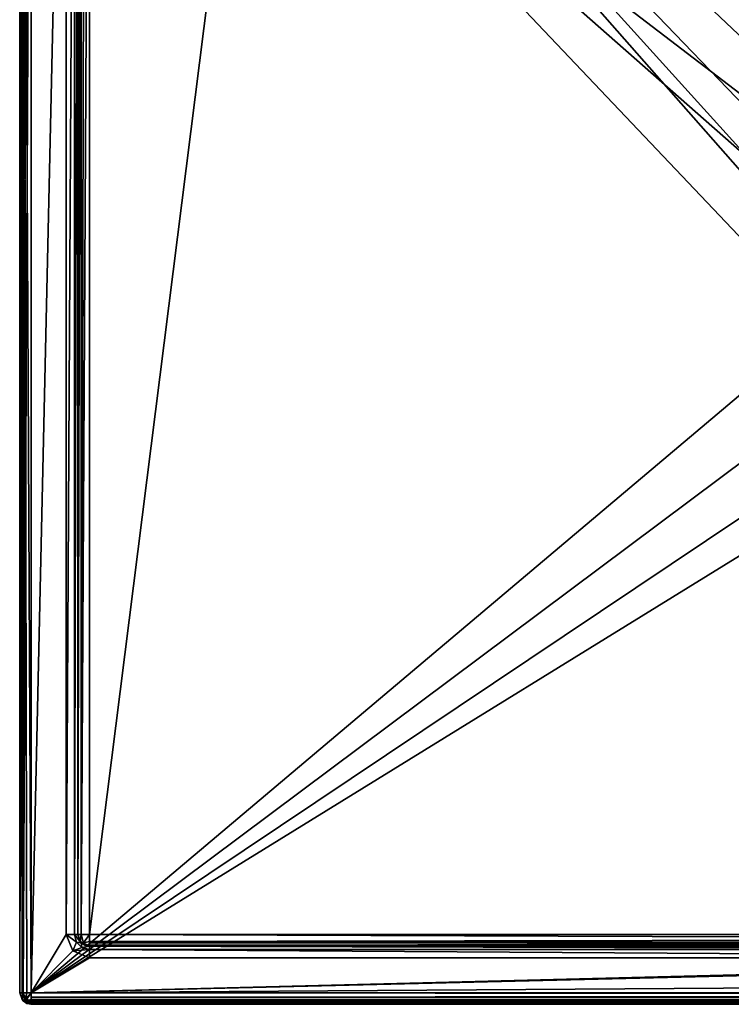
# Model space of a CAD drawing. Header units: millimetres. Extents: x -114 to 114, y -48 to 36.
# Tile 1 of 256: x -114 to -83, y -36 to 7. Entities that reach past the tile are written whole.
import ezdxf

# ---------------------------------------------------------------- set-up
doc = ezdxf.new("R2010")
doc.units = ezdxf.units.MM
doc.header["$LTSCALE"] = 65.185185
for name, color, linetype in [('1', 7, 'CONTINUOUS'), ('11', 7, 'CONTINUOUS'), ('14', 7, 'CONTINUOUS'), ('15', 7, 'CONTINUOUS'), ('2', 7, 'CONTINUOUS'), ('20', 7, 'CONTINUOUS'), ('21', 7, 'CONTINUOUS'), ('25', 7, 'CONTINUOUS'), ('26', 7, 'CONTINUOUS'), ('28', 7, 'CONTINUOUS'), ('3', 7, 'CONTINUOUS'), ('34', 7, 'CONTINUOUS'), ('38', 7, 'CONTINUOUS'), ('40', 7, 'CONTINUOUS'), ('46', 7, 'CONTINUOUS'), ('48', 7, 'CONTINUOUS'), ('6', 7, 'CONTINUOUS'), ('62', 7, 'CONTINUOUS'), ('66', 7, 'CONTINUOUS'), ('7', 7, 'CONTINUOUS'), ('8', 7, 'CONTINUOUS')]:
    doc.layers.add(name, color=color, linetype=linetype)

msp = doc.modelspace()

# ---------------------------------------------------------------- linework, layer by layer
at = {"layer": '1', "linetype": 'CONTINUOUS'}
for points in [[(-113, -35, 80), (-113, 35, 80), (-111.5, 32.5, 80), (-113, -35, 80)], [(-113, -35, 80), (-111.5, 32.5, 80), (-111.5, -32.5, 80), (-113, -35, 80)], [(-111.207, -33.207, 80), (-113, -35, 80), (-111.5, -32.5, 80), (-111.207, -33.207, 80)], [(-110.5, -33.5, 80), (-113, -35, 80), (-111.207, -33.207, 80), (-110.5, -33.5, 80)], [(113, -35, 80), (-113, -35, 80), (110.5, -33.5, 80), (113, -35, 80)], [(110.5, -33.5, 80), (-113, -35, 80), (-50.5, -33.5, 80), (110.5, -33.5, 80)], [(-50.5, -33.5, 80), (-113, -35, 80), (-54, -33.5, 80), (-50.5, -33.5, 80)], [(-54, -33.5, 80), (-113, -35, 80), (-110.5, -33.5, 80), (-54, -33.5, 80)]]:
    msp.add_3dface(points, dxfattribs=at)
at = {"layer": '11', "linetype": 'CONTINUOUS'}
for points in [[(-111, 32.5, 80.5), (-111, 32.5, 89.5), (-111, -32.5, 89.5), (-111, 32.5, 80.5)], [(-111, -32.5, 80.5), (-111, 32.5, 80.5), (-111, -32.5, 89.5), (-111, -32.5, 80.5)]]:
    msp.add_3dface(points, dxfattribs=at)
at = {"layer": '14', "linetype": 'CONTINUOUS'}
for points in [[(-113.5, -35, 80.5), (-113.5, 35, 80.5), (-113.4, 35, 80.2), (-113.5, -35, 80.5)], [(-113.354, -35, 80.146), (-113.5, -35, 80.5), (-113.357, 35, 80.15), (-113.354, -35, 80.146)], [(-113.357, 35, 80.15), (-113.5, -35, 80.5), (-113.4, 35, 80.2), (-113.357, 35, 80.15)], [(-113.194, 35, 80.039), (-113.354, -35, 80.146), (-113.357, 35, 80.15), (-113.194, 35, 80.039)], [(-113, 35, 80), (-113, -35, 80), (-113.354, -35, 80.146), (-113, 35, 80)], [(-113, 35, 80), (-113.354, -35, 80.146), (-113.194, 35, 80.039), (-113, 35, 80)]]:
    msp.add_3dface(points, dxfattribs=at)
at = {"layer": '15', "linetype": 'CONTINUOUS'}
for points in [[(-113, -35, 80), (113, -35, 80), (113, -35.194, 80.039), (-113, -35, 80)], [(-113, -35.3, 80.1), (-113, -35, 80), (113, -35.194, 80.039), (-113, -35.3, 80.1)], [(113, -35.357, 80.15), (-113, -35.3, 80.1), (113, -35.194, 80.039), (113, -35.357, 80.15)], [(-113, -35.35, 80.143), (-113, -35.3, 80.1), (113, -35.357, 80.15), (-113, -35.35, 80.143)], [(-113, -35.461, 80.306), (-113, -35.35, 80.143), (113, -35.4, 80.2), (-113, -35.461, 80.306)], [(113, -35.4, 80.2), (-113, -35.35, 80.143), (113, -35.357, 80.15), (113, -35.4, 80.2)], [(113, -35.5, 80.5), (-113, -35.461, 80.306), (113, -35.4, 80.2), (113, -35.5, 80.5)], [(113, -35.5, 80.5), (-113, -35.5, 80.5), (-113, -35.461, 80.306), (113, -35.5, 80.5)]]:
    msp.add_3dface(points, dxfattribs=at)
at = {"layer": '2', "linetype": 'CONTINUOUS'}
for points in [[(113, 35, 92.5), (-113, 35, 92.5), (72.725, 6.847, 92.5), (113, 35, 92.5)], [(-113, 35, 92.5), (-113, -35, 92.5), (-77.619, -5.172, 92.5), (-113, 35, 92.5)], [(-113, 35, 92.5), (-37.2, 0, 92.5), (-35.366, 6.848, 92.5), (-113, 35, 92.5)], [(-37.2, 0, 92.5), (-113, 35, 92.5), (-65.328, 7.119, 92.5), (-37.2, 0, 92.5)], [(-113, 35, 92.5), (-23.5, 13.7, 92.5), (17.674, 4.231, 92.5), (-113, 35, 92.5)], [(-113, 35, 92.5), (63.3, 0, 92.5), (64.674, 4.231, 92.5), (-113, 35, 92.5)], [(63.3, 0, 92.5), (-113, 35, 92.5), (25.725, 6.847, 92.5), (63.3, 0, 92.5)], [(72.725, 6.847, 92.5), (-113, 35, 92.5), (68.275, 6.847, 92.5), (72.725, 6.847, 92.5)], [(68.275, 6.847, 92.5), (-113, 35, 92.5), (64.674, 4.231, 92.5), (68.275, 6.847, 92.5)], [(25.725, 6.847, 92.5), (-113, 35, 92.5), (21.275, 6.847, 92.5), (25.725, 6.847, 92.5)], [(21.275, 6.847, 92.5), (-113, 35, 92.5), (17.674, 4.231, 92.5), (21.275, 6.847, 92.5)], [(-75.672, 7.119, 92.5), (-113, 35, 92.5), (-77.619, 5.172, 92.5), (-75.672, 7.119, 92.5)], [(-77.619, 5.172, 92.5), (-113, 35, 92.5), (-78.869, 2.719, 92.5), (-77.619, 5.172, 92.5)], [(-78.869, 2.719, 92.5), (-113, 35, 92.5), (-79.3, 0, 92.5), (-78.869, 2.719, 92.5)], [(-79.3, 0, 92.5), (-113, 35, 92.5), (-78.869, -2.719, 92.5), (-79.3, 0, 92.5)], [(-78.869, -2.719, 92.5), (-113, 35, 92.5), (-77.619, -5.172, 92.5), (-78.869, -2.719, 92.5)], [(-77.619, -5.172, 92.5), (-113, -35, 92.5), (-75.672, -7.119, 92.5), (-77.619, -5.172, 92.5)], [(-75.672, -7.119, 92.5), (-113, -35, 92.5), (-73.219, -8.369, 92.5), (-75.672, -7.119, 92.5)], [(-73.219, -8.369, 92.5), (-113, -35, 92.5), (-70.5, -8.8, 92.5), (-73.219, -8.369, 92.5)], [(-113, -35, 92.5), (113, -35, 92.5), (-70.5, -8.8, 92.5), (-113, -35, 92.5)]]:
    msp.add_3dface(points, dxfattribs=at)
at = {"layer": '20', "linetype": 'CONTINUOUS'}
for points in [[(-113.5, -35, 92), (-113.5, -35, 80.5), (-113.4, -35.3, 80.5), (-113.5, -35, 92)], [(-113.357, -35.35, 80.5), (-113.5, -35, 92), (-113.4, -35.3, 80.5), (-113.357, -35.35, 80.5)], [(-113.5, -35, 92), (-113.357, -35.35, 80.5), (-113.354, -35.354, 92), (-113.5, -35, 92)], [(-113.357, -35.35, 80.5), (-113.194, -35.461, 80.5), (-113.354, -35.354, 92), (-113.357, -35.35, 80.5)], [(-113, -35.5, 80.5), (-113, -35.5, 92), (-113.354, -35.354, 92), (-113, -35.5, 80.5)], [(-113.194, -35.461, 80.5), (-113, -35.5, 80.5), (-113.354, -35.354, 92), (-113.194, -35.461, 80.5)]]:
    msp.add_3dface(points, dxfattribs=at)
at = {"layer": '21', "linetype": 'CONTINUOUS'}
for points in [[(113, -35, 92.5), (-113, -35, 92.5), (-113, -35.194, 92.461), (113, -35, 92.5)], [(113, -35, 92.5), (-113, -35.194, 92.461), (113, -35.3, 92.4), (113, -35, 92.5)], [(-113, -35.194, 92.461), (-113, -35.357, 92.35), (113, -35.3, 92.4), (-113, -35.194, 92.461)], [(113, -35.3, 92.4), (-113, -35.357, 92.35), (113, -35.35, 92.357), (113, -35.3, 92.4)], [(-113, -35.357, 92.35), (-113, -35.4, 92.3), (113, -35.35, 92.357), (-113, -35.357, 92.35)], [(113, -35.35, 92.357), (-113, -35.4, 92.3), (113, -35.461, 92.194), (113, -35.35, 92.357)], [(-113, -35.4, 92.3), (-113, -35.5, 92), (113, -35.461, 92.194), (-113, -35.4, 92.3)], [(-113, -35.5, 92), (113, -35.5, 92), (113, -35.461, 92.194), (-113, -35.5, 92)]]:
    msp.add_3dface(points, dxfattribs=at)
at = {"layer": '25', "linetype": 'CONTINUOUS'}
for points in [[(-113.5, 35, 92), (-113.5, -35, 92), (-113.4, -35, 92.3), (-113.5, 35, 92)], [(-113.357, -35, 92.35), (-113.5, 35, 92), (-113.4, -35, 92.3), (-113.357, -35, 92.35)], [(-113.5, 35, 92), (-113.357, -35, 92.35), (-113.354, 35, 92.354), (-113.5, 35, 92)], [(-113.357, -35, 92.35), (-113.194, -35, 92.461), (-113.354, 35, 92.354), (-113.357, -35, 92.35)], [(-113, -35, 92.5), (-113, 35, 92.5), (-113.354, 35, 92.354), (-113, -35, 92.5)], [(-113.194, -35, 92.461), (-113, -35, 92.5), (-113.354, 35, 92.354), (-113.194, -35, 92.461)]]:
    msp.add_3dface(points, dxfattribs=at)
at = {"layer": '26', "linetype": 'CONTINUOUS'}
for points in [[(-113.5, -35, 80.5), (-113.354, -35, 80.146), (-113.4, -35.3, 80.5), (-113.5, -35, 80.5)], [(-113.4, -35.3, 80.5), (-113.354, -35, 80.146), (-113.25, -35.354, 80.25), (-113.4, -35.3, 80.5)], [(-113.354, -35, 80.146), (-113, -35, 80), (-113.25, -35.354, 80.25), (-113.354, -35, 80.146)], [(-113, -35, 80), (-113, -35.3, 80.1), (-113.25, -35.354, 80.25), (-113, -35, 80)], [(-113.357, -35.35, 80.5), (-113.4, -35.3, 80.5), (-113.25, -35.354, 80.25), (-113.357, -35.35, 80.5)], [(-113.194, -35.461, 80.5), (-113.357, -35.35, 80.5), (-113.25, -35.354, 80.25), (-113.194, -35.461, 80.5)], [(-113, -35.3, 80.1), (-113, -35.5, 80.5), (-113.25, -35.354, 80.25), (-113, -35.3, 80.1)], [(-113, -35.5, 80.5), (-113.194, -35.461, 80.5), (-113.25, -35.354, 80.25), (-113, -35.5, 80.5)], [(-113, -35.5, 80.5), (-113, -35.3, 80.1), (-113, -35.461, 80.306), (-113, -35.5, 80.5)], [(-113, -35.3, 80.1), (-113, -35.35, 80.143), (-113, -35.461, 80.306), (-113, -35.3, 80.1)]]:
    msp.add_3dface(points, dxfattribs=at)
at = {"layer": '28', "linetype": 'CONTINUOUS'}
for points in [[(-113.5, -35, 92), (-113.354, -35.354, 92), (-113.4, -35, 92.3), (-113.5, -35, 92)], [(-113.4, -35, 92.3), (-113.354, -35.354, 92), (-113.25, -35.25, 92.354), (-113.4, -35, 92.3)], [(-113.357, -35, 92.35), (-113.4, -35, 92.3), (-113.25, -35.25, 92.354), (-113.357, -35, 92.35)], [(-113.194, -35, 92.461), (-113.357, -35, 92.35), (-113.25, -35.25, 92.354), (-113.194, -35, 92.461)], [(-113, -35.4, 92.3), (-113, -35, 92.5), (-113.25, -35.25, 92.354), (-113, -35.4, 92.3)], [(-113, -35, 92.5), (-113.194, -35, 92.461), (-113.25, -35.25, 92.354), (-113, -35, 92.5)], [(-113, -35, 92.5), (-113, -35.4, 92.3), (-113, -35.194, 92.461), (-113, -35, 92.5)], [(-113.354, -35.354, 92), (-113, -35.5, 92), (-113.25, -35.25, 92.354), (-113.354, -35.354, 92)], [(-113, -35.5, 92), (-113, -35.4, 92.3), (-113.25, -35.25, 92.354), (-113, -35.5, 92)], [(-113, -35.4, 92.3), (-113, -35.357, 92.35), (-113, -35.194, 92.461), (-113, -35.4, 92.3)]]:
    msp.add_3dface(points, dxfattribs=at)
at = {"layer": '3', "linetype": 'CONTINUOUS'}
for points in [[(113, -35.5, 80.5), (113, -35.5, 92), (-113, -35.5, 92), (113, -35.5, 80.5)], [(-113, -35.5, 80.5), (113, -35.5, 80.5), (-113, -35.5, 92), (-113, -35.5, 80.5)]]:
    msp.add_3dface(points, dxfattribs=at)
at = {"layer": '34', "linetype": 'CONTINUOUS'}
for points in [[(-111, -32.5, 80.5), (-111, -32.5, 89.5), (-110.9, -32.8, 89.5), (-111, -32.5, 80.5)], [(-110.857, -32.85, 89.5), (-111, -32.5, 80.5), (-110.9, -32.8, 89.5), (-110.857, -32.85, 89.5)], [(-111, -32.5, 80.5), (-110.857, -32.85, 89.5), (-110.854, -32.854, 80.5), (-111, -32.5, 80.5)], [(-110.857, -32.85, 89.5), (-110.694, -32.961, 89.5), (-110.854, -32.854, 80.5), (-110.857, -32.85, 89.5)], [(-110.5, -33, 89.5), (-110.5, -33, 80.5), (-110.854, -32.854, 80.5), (-110.5, -33, 89.5)], [(-110.694, -32.961, 89.5), (-110.5, -33, 89.5), (-110.854, -32.854, 80.5), (-110.694, -32.961, 89.5)]]:
    msp.add_3dface(points, dxfattribs=at)
at = {"layer": '38', "linetype": 'CONTINUOUS'}
for points in [[(-111, -32.5, 89.5), (-111, 32.5, 89.5), (-110.9, 32.5, 89.8), (-111, -32.5, 89.5)], [(-110.854, -32.5, 89.854), (-111, -32.5, 89.5), (-110.857, 32.5, 89.85), (-110.854, -32.5, 89.854)], [(-110.857, 32.5, 89.85), (-111, -32.5, 89.5), (-110.9, 32.5, 89.8), (-110.857, 32.5, 89.85)], [(-110.694, 32.5, 89.961), (-110.854, -32.5, 89.854), (-110.857, 32.5, 89.85), (-110.694, 32.5, 89.961)], [(-110.5, 32.5, 90), (-110.5, -32.5, 90), (-110.854, -32.5, 89.854), (-110.5, 32.5, 90)], [(-110.5, 32.5, 90), (-110.854, -32.5, 89.854), (-110.694, 32.5, 89.961), (-110.5, 32.5, 90)]]:
    msp.add_3dface(points, dxfattribs=at)
at = {"layer": '40', "linetype": 'CONTINUOUS'}
for points in [[(-111.5, -32.5, 80), (-111.5, 32.5, 80), (-111.146, 32.5, 80.146), (-111.5, -32.5, 80)], [(-111.146, -32.5, 80.146), (-111.5, -32.5, 80), (-111.146, 32.5, 80.146), (-111.146, -32.5, 80.146)], [(-111, 32.5, 80.5), (-111, -32.5, 80.5), (-111.146, -32.5, 80.146), (-111, 32.5, 80.5)], [(-111, 32.5, 80.5), (-111.146, -32.5, 80.146), (-111.146, 32.5, 80.146), (-111, 32.5, 80.5)]]:
    msp.add_3dface(points, dxfattribs=at)
at = {"layer": '46', "linetype": 'CONTINUOUS'}
for points in [[(-110.9, -32.8, 89.5), (-111, -32.5, 89.5), (-110.854, -32.5, 89.854), (-110.9, -32.8, 89.5)], [(-110.9, -32.8, 89.5), (-110.854, -32.5, 89.854), (-110.75, -32.854, 89.75), (-110.9, -32.8, 89.5)], [(-110.854, -32.5, 89.854), (-110.5, -32.5, 90), (-110.75, -32.854, 89.75), (-110.854, -32.5, 89.854)], [(-110.5, -32.5, 90), (-110.5, -32.8, 89.9), (-110.75, -32.854, 89.75), (-110.5, -32.5, 90)], [(-110.857, -32.85, 89.5), (-110.9, -32.8, 89.5), (-110.75, -32.854, 89.75), (-110.857, -32.85, 89.5)], [(-110.694, -32.961, 89.5), (-110.857, -32.85, 89.5), (-110.75, -32.854, 89.75), (-110.694, -32.961, 89.5)], [(-110.5, -32.8, 89.9), (-110.5, -33, 89.5), (-110.75, -32.854, 89.75), (-110.5, -32.8, 89.9)], [(-110.5, -33, 89.5), (-110.694, -32.961, 89.5), (-110.75, -32.854, 89.75), (-110.5, -33, 89.5)], [(-110.5, -32.961, 89.694), (-110.5, -33, 89.5), (-110.5, -32.8, 89.9), (-110.5, -32.961, 89.694)], [(-110.5, -32.85, 89.857), (-110.5, -32.961, 89.694), (-110.5, -32.8, 89.9), (-110.5, -32.85, 89.857)]]:
    msp.add_3dface(points, dxfattribs=at)
at = {"layer": '48', "linetype": 'CONTINUOUS'}
for points in [[(-111.207, -33.207, 80), (-111.5, -32.5, 80), (-111.06, -32.823, 80.146), (-111.207, -33.207, 80)], [(-111.5, -32.5, 80), (-111.146, -32.5, 80.146), (-111.06, -32.823, 80.146), (-111.5, -32.5, 80)], [(-111, -32.5, 80.5), (-110.854, -32.854, 80.5), (-111.146, -32.5, 80.146), (-111, -32.5, 80.5)], [(-111.146, -32.5, 80.146), (-110.854, -32.854, 80.5), (-111.06, -32.823, 80.146), (-111.146, -32.5, 80.146)], [(-110.823, -33.06, 80.146), (-111.207, -33.207, 80), (-111.06, -32.823, 80.146), (-110.823, -33.06, 80.146)], [(-110.854, -32.854, 80.5), (-110.823, -33.06, 80.146), (-111.06, -32.823, 80.146), (-110.854, -32.854, 80.5)], [(-110.854, -32.854, 80.5), (-110.5, -33, 80.5), (-110.823, -33.06, 80.146), (-110.854, -32.854, 80.5)], [(-110.5, -33, 80.5), (-110.5, -33.146, 80.146), (-110.823, -33.06, 80.146), (-110.5, -33, 80.5)], [(-110.5, -33.146, 80.146), (-111.207, -33.207, 80), (-110.823, -33.06, 80.146), (-110.5, -33.146, 80.146)], [(-110.5, -33.5, 80), (-111.207, -33.207, 80), (-110.5, -33.146, 80.146), (-110.5, -33.5, 80)]]:
    msp.add_3dface(points, dxfattribs=at)
at = {"layer": '6', "linetype": 'CONTINUOUS'}
for points in [[(-113.5, -35, 92), (-113.5, 35, 92), (-113.5, -35, 80.5), (-113.5, -35, 92)], [(-113.5, -35, 80.5), (-113.5, 35, 92), (-113.5, 35, 80.5), (-113.5, -35, 80.5)]]:
    msp.add_3dface(points, dxfattribs=at)
at = {"layer": '62', "linetype": 'CONTINUOUS'}
for points in [[(-110.5, -32.5, 90), (-54, -32.5, 90), (-54, -32.694, 89.961), (-110.5, -32.5, 90)], [(-110.5, -32.8, 89.9), (-110.5, -32.5, 90), (-54, -32.694, 89.961), (-110.5, -32.8, 89.9)], [(-54, -32.857, 89.85), (-110.5, -32.8, 89.9), (-54, -32.694, 89.961), (-54, -32.857, 89.85)], [(-110.5, -32.85, 89.857), (-110.5, -32.8, 89.9), (-54, -32.857, 89.85), (-110.5, -32.85, 89.857)], [(-110.5, -32.961, 89.694), (-110.5, -32.85, 89.857), (-54, -32.9, 89.8), (-110.5, -32.961, 89.694)], [(-54, -32.9, 89.8), (-110.5, -32.85, 89.857), (-54, -32.857, 89.85), (-54, -32.9, 89.8)], [(-54, -33, 89.5), (-110.5, -32.961, 89.694), (-54, -32.9, 89.8), (-54, -33, 89.5)], [(-54, -33, 89.5), (-110.5, -33, 89.5), (-110.5, -32.961, 89.694), (-54, -33, 89.5)]]:
    msp.add_3dface(points, dxfattribs=at)
at = {"layer": '66', "linetype": 'CONTINUOUS'}
for points in [[(-110.5, -33, 80.5), (-54, -33, 80.5), (-54, -33.146, 80.146), (-110.5, -33, 80.5)], [(-110.5, -33.146, 80.146), (-110.5, -33, 80.5), (-54, -33.146, 80.146), (-110.5, -33.146, 80.146)], [(-54, -33.5, 80), (-110.5, -33.5, 80), (-110.5, -33.146, 80.146), (-54, -33.5, 80)], [(-54, -33.5, 80), (-110.5, -33.146, 80.146), (-54, -33.146, 80.146), (-54, -33.5, 80)]]:
    msp.add_3dface(points, dxfattribs=at)
at = {"layer": '7', "linetype": 'CONTINUOUS'}
for points in [[(-110.5, -32.5, 90), (-110.5, 32.5, 90), (-103.862, 20, 90), (-110.5, -32.5, 90)], [(-54, -32.5, 90), (-110.5, -32.5, 90), (-103.862, 20, 90), (-54, -32.5, 90)], [(-76.326, -4.231, 90), (-54, -32.5, 90), (-103.862, 20, 90), (-76.326, -4.231, 90)], [(-76.326, 4.231, 90), (-77.7, 0, 90), (-103.862, 20, 90), (-76.326, 4.231, 90)], [(-77.7, 0, 90), (-76.326, -4.231, 90), (-103.862, 20, 90), (-77.7, 0, 90)], [(-72.725, 6.847, 90), (-76.326, 4.231, 90), (-103.862, 20, 90), (-72.725, 6.847, 90)], [(-68.275, 6.847, 90), (-72.725, 6.847, 90), (-103.862, 20, 90), (-68.275, 6.847, 90)], [(-72.869, 18.615, 90), (-68.275, 6.847, 90), (-103.862, 20, 90), (-72.869, 18.615, 90)]]:
    msp.add_3dface(points, dxfattribs=at)
at = {"layer": '8', "linetype": 'CONTINUOUS'}
for points in [[(-110.5, -33, 80.5), (-110.5, -33, 89.5), (-54, -33, 89.5), (-110.5, -33, 80.5)], [(-54, -33, 80.5), (-110.5, -33, 80.5), (-54, -33, 89.5), (-54, -33, 80.5)]]:
    msp.add_3dface(points, dxfattribs=at)

doc.saveas('drawing.dxf')
